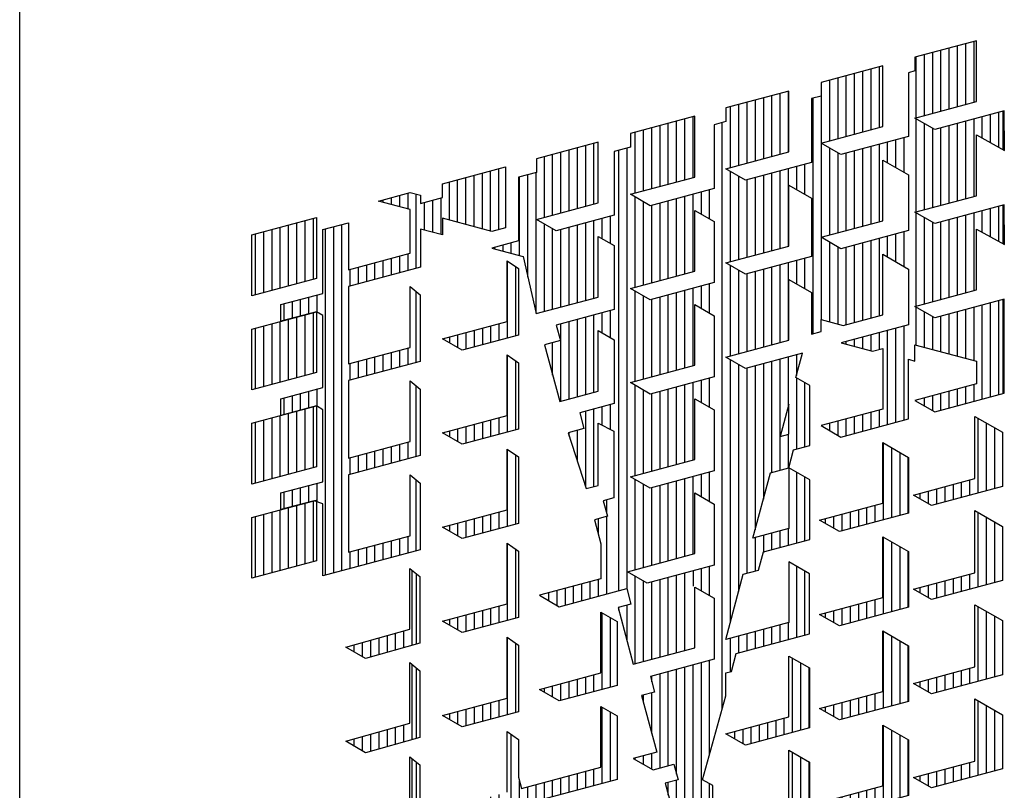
# Model space of a CAD drawing. Extents: x -257677 to 221252, y -185516 to 120782.
# Tile 79 of 171: x 43344 to 44104, y -132043 to -131449. Entities that reach past the tile are written whole.
import ezdxf

# ---------------------------------------------------------------- set-up
doc = ezdxf.new("R2010")
doc.units = 0
doc.header["$LTSCALE"] = 50
doc.layers.get('0').update_dxf_attribs({"linetype": 'CONTINUOUS'})
doc.layers.add('KADER', color=7, linetype='CONTINUOUS')

# ---------------------------------------------------------------- blocks, each defined once
blk = doc.blocks.new('BL41', base_point=(518.216, 78.448))
at = {"color": 7, "linetype": 'Continuous'}
for p, q in [((746.539, 267.996), (746.539, 271.087)), ((746.71, 270.947), (746.71, 268.044)), ((744.84, 267.515), (744.84, 268.212)), ((745.18, 267.611), (745.18, 268.307)), ((745.52, 267.707), (745.52, 268.403)), ((745.86, 267.803), (745.86, 268.498)), ((746.2, 267.9), (746.2, 268.593)), ((743.82, 267.913), (743.82, 267.926)), ((744.16, 267.716), (744.16, 268.021)), ((744.5, 267.52), (744.5, 268.116))]:
    blk.add_line(p, q, dxfattribs=at)
blk = doc.blocks.new('BL40', base_point=(518.216, 78.448))
at = {"color": 7, "linetype": 'Continuous'}
for p, q in [((746.539, 264.121), (746.539, 267.213)), ((746.71, 267.073), (746.71, 264.169)), ((745.86, 263.929), (745.86, 264.623)), ((746.2, 264.025), (746.2, 264.719)), ((744.5, 263.645), (744.5, 264.242)), ((744.84, 263.64), (744.84, 264.337)), ((745.18, 263.736), (745.18, 264.433)), ((745.52, 263.832), (745.52, 264.528)), ((743.82, 264.038), (743.82, 264.051)), ((744.16, 263.842), (744.16, 264.146))]:
    blk.add_line(p, q, dxfattribs=at)
blk = doc.blocks.new('BL37', base_point=(518.216, 78.448))
at = {"color": 7, "linetype": 'Continuous'}
for p, q in [((750.45, 283.823), (750.45, 280.64)), ((750.789, 283.59), (750.789, 280.731)), ((750.11, 281.237), (750.11, 280.549)), ((748.41, 280.781), (748.41, 280.256)), ((748.75, 280.872), (748.75, 280.184)), ((749.09, 280.963), (749.09, 280.275)), ((749.43, 281.054), (749.43, 280.367)), ((749.77, 281.146), (749.77, 280.458)), ((748.07, 280.69), (748.07, 280.453))]:
    blk.add_line(p, q, dxfattribs=at)
blk = doc.blocks.new('BL36', base_point=(518.216, 78.448))
at = {"color": 7, "linetype": 'Continuous'}
for p, q in [((750.45, 279.948), (750.45, 276.764)), ((750.789, 279.715), (750.789, 276.855)), ((749.43, 277.179), (749.43, 276.491)), ((749.77, 277.27), (749.77, 276.582)), ((750.11, 277.361), (750.11, 276.673)), ((748.07, 276.814), (748.07, 276.577)), ((748.41, 276.906), (748.41, 276.381)), ((748.75, 276.997), (748.75, 276.309)), ((749.09, 277.088), (749.09, 276.4))]:
    blk.add_line(p, q, dxfattribs=at)
blk = doc.blocks.new('BL35', base_point=(518.216, 78.448))
at = {"color": 7, "linetype": 'Continuous'}
for p, q in [((750.45, 276.073), (750.45, 272.89)), ((750.789, 275.84), (750.789, 272.981)), ((750.11, 273.487), (750.11, 272.799)), ((748.75, 273.122), (748.75, 272.434)), ((749.09, 273.213), (749.09, 272.525)), ((749.43, 273.304), (749.43, 272.617)), ((749.77, 273.396), (749.77, 272.708)), ((748.07, 272.94), (748.07, 272.703)), ((748.41, 273.031), (748.41, 272.506))]:
    blk.add_line(p, q, dxfattribs=at)
blk = doc.blocks.new('BL34', base_point=(518.216, 78.448))
at = {"color": 7, "linetype": 'Continuous'}
for p, q in [((750.45, 272.198), (750.45, 269.014)), ((750.789, 271.965), (750.789, 269.105)), ((749.43, 269.429), (749.43, 268.741)), ((749.77, 269.52), (749.77, 268.832)), ((750.11, 269.611), (750.11, 268.923)), ((748.07, 269.064), (748.07, 268.827)), ((748.41, 269.156), (748.41, 268.631)), ((748.75, 269.247), (748.75, 268.559)), ((749.09, 269.338), (749.09, 268.65))]:
    blk.add_line(p, q, dxfattribs=at)
blk = doc.blocks.new('BL33', base_point=(518.216, 78.448))
at = {"color": 7, "linetype": 'Continuous'}
for p, q in [((765.919, 276.331), (765.919, 273.16)), ((766.26, 276.135), (766.26, 273.251)), ((766.6, 275.939), (766.6, 273.342)), ((766.94, 275.743), (766.94, 273.433)), ((764.56, 273.483), (764.56, 272.795)), ((764.9, 273.574), (764.9, 272.886)), ((765.24, 273.665), (765.24, 272.977)), ((765.58, 273.756), (765.58, 273.068)), ((763.539, 273.209), (763.539, 273.011)), ((763.88, 273.3), (763.88, 272.815)), ((764.22, 273.392), (764.22, 272.704))]:
    blk.add_line(p, q, dxfattribs=at)
blk = doc.blocks.new('BL32', base_point=(518.216, 78.448))
at = {"color": 7, "linetype": 'Continuous'}
for p, q in [((765.919, 272.457), (765.919, 269.284)), ((766.26, 272.261), (766.26, 269.376)), ((766.6, 272.064), (766.6, 269.467)), ((766.94, 271.868), (766.94, 269.558)), ((765.58, 269.881), (765.58, 269.193)), ((764.22, 269.516), (764.22, 268.829)), ((764.56, 269.608), (764.56, 268.92)), ((764.9, 269.699), (764.9, 269.011)), ((765.24, 269.79), (765.24, 269.102)), ((763.539, 269.334), (763.539, 269.136)), ((763.88, 269.425), (763.88, 268.94))]:
    blk.add_line(p, q, dxfattribs=at)
blk = doc.blocks.new('BL31', base_point=(518.216, 78.448))
at = {"color": 7, "linetype": 'Continuous'}
for p, q in [((765.919, 268.581), (765.919, 265.41)), ((766.26, 268.385), (766.26, 265.501)), ((766.6, 268.189), (766.6, 265.592)), ((766.94, 267.993), (766.94, 265.683)), ((764.9, 265.824), (764.9, 265.136)), ((765.24, 265.915), (765.24, 265.227)), ((765.58, 266.006), (765.58, 265.318)), ((763.539, 265.459), (763.539, 265.261)), ((763.88, 265.55), (763.88, 265.065)), ((764.22, 265.642), (764.22, 264.954)), ((764.56, 265.733), (764.56, 265.045))]:
    blk.add_line(p, q, dxfattribs=at)
blk = doc.blocks.new('BL23', base_point=(518.216, 78.448))
at = {"color": 7, "linetype": 'Continuous'}
for p, q in [((769.83, 266.52), (769.83, 269.59)), ((770.169, 266.611), (770.169, 269.394)), ((770.51, 266.702), (770.51, 269.198)), ((769.49, 266.429), (769.49, 267.053)), ((767.789, 266.073), (767.789, 266.598)), ((768.13, 266.064), (768.13, 266.689)), ((768.47, 266.155), (768.47, 266.78)), ((768.81, 266.246), (768.81, 266.871)), ((769.15, 266.337), (769.15, 266.962)), ((767.45, 266.27), (767.45, 266.507))]:
    blk.add_line(p, q, dxfattribs=at)
blk = doc.blocks.new('BL22', base_point=(518.216, 78.448))
at = {"color": 7, "linetype": 'Continuous'}
for p, q in [((769.83, 270.395), (769.83, 273.465)), ((770.169, 270.486), (770.169, 273.269)), ((770.51, 270.577), (770.51, 273.073)), ((768.47, 270.03), (768.47, 270.655)), ((768.81, 270.121), (768.81, 270.746)), ((769.15, 270.212), (769.15, 270.837)), ((769.49, 270.303), (769.49, 270.928)), ((767.45, 270.145), (767.45, 270.382)), ((767.789, 269.949), (767.789, 270.473)), ((768.13, 269.939), (768.13, 270.564))]:
    blk.add_line(p, q, dxfattribs=at)
blk = doc.blocks.new('BL21', base_point=(518.216, 78.448))
at = {"color": 7, "linetype": 'Continuous'}
for p, q in [((769.83, 274.27), (769.83, 277.341)), ((770.169, 274.361), (770.169, 277.145)), ((770.51, 274.452), (770.51, 276.948)), ((769.15, 274.088), (769.15, 274.713)), ((769.49, 274.179), (769.49, 274.804)), ((767.789, 273.824), (767.789, 274.348)), ((768.13, 273.814), (768.13, 274.439)), ((768.47, 273.906), (768.47, 274.53)), ((768.81, 273.997), (768.81, 274.621)), ((767.45, 274.02), (767.45, 274.257))]:
    blk.add_line(p, q, dxfattribs=at)
blk = doc.blocks.new('BL20', base_point=(518.216, 78.448))
at = {"color": 7, "linetype": 'Continuous'}
for p, q in [((769.83, 278.145), (769.83, 281.215)), ((770.169, 278.236), (770.169, 281.019)), ((770.51, 278.327), (770.51, 280.823)), ((768.47, 277.781), (768.47, 278.405)), ((768.81, 277.872), (768.81, 278.497)), ((769.15, 277.963), (769.15, 278.588)), ((769.49, 278.054), (769.49, 278.679)), ((767.45, 277.895), (767.45, 278.132)), ((767.789, 277.699), (767.789, 278.223)), ((768.13, 277.69), (768.13, 278.314))]:
    blk.add_line(p, q, dxfattribs=at)
blk = doc.blocks.new('BL18', base_point=(129, 190))
at = {"color": 7, "linetype": 'Continuous'}
for p, q in [((376.703, 391.758), (376.703, 388.587)), ((377.044, 391.562), (377.044, 388.678)), ((377.384, 391.366), (377.384, 388.769)), ((377.724, 391.17), (377.724, 388.86)), ((375.684, 389.001), (375.684, 388.313)), ((376.024, 389.092), (376.024, 388.404)), ((376.364, 389.183), (376.364, 388.495)), ((374.323, 388.636), (374.323, 388.438)), ((374.664, 388.727), (374.664, 388.242)), ((375.004, 388.819), (375.004, 388.131)), ((375.344, 388.91), (375.344, 388.222))]:
    blk.add_line(p, q, dxfattribs=at)
blk = doc.blocks.new('BL17', base_point=(129, 190))
at = {"color": 7, "linetype": 'Continuous'}
for p, q in [((365.144, 381.614), (365.144, 384.759)), ((365.484, 381.705), (365.484, 384.563)), ((364.464, 381.432), (364.464, 382.119)), ((364.804, 381.523), (364.804, 382.211)), ((362.764, 381.49), (362.764, 381.664)), ((363.104, 381.294), (363.104, 381.755)), ((363.444, 381.159), (363.444, 381.846)), ((363.784, 381.25), (363.784, 381.937)), ((364.124, 381.341), (364.124, 382.028))]:
    blk.add_line(p, q, dxfattribs=at)
blk = doc.blocks.new('BL16', base_point=(443.087, 112.22))
at = {"color": 7, "linetype": 'Continuous'}
for p, q in [((679.231, 299.959), (679.231, 303.104)), ((679.571, 300.05), (679.571, 302.908)), ((675.491, 287.331), (675.491, 301.978)), ((677.871, 299.594), (677.871, 300.282)), ((678.211, 299.685), (678.211, 300.373)), ((678.551, 299.777), (678.551, 300.464)), ((678.891, 299.868), (678.891, 300.555)), ((675.831, 287.423), (675.831, 300.06)), ((676.17, 287.514), (676.17, 299.827)), ((676.511, 287.605), (676.511, 299.918)), ((676.851, 299.321), (676.851, 300.009)), ((677.191, 299.412), (677.191, 300.1)), ((677.531, 299.503), (677.531, 300.191)), ((674.641, 299.417), (674.641, 298.729)), ((674.981, 299.508), (674.981, 298.82)), ((673.281, 299.053), (673.281, 298.528)), ((673.621, 299.144), (673.621, 298.456)), ((673.961, 299.235), (673.961, 298.547)), ((674.301, 299.326), (674.301, 298.638)), ((676.851, 298.634), (676.851, 299.153)), ((679.231, 296.084), (679.231, 299.229)), ((679.571, 296.175), (679.571, 299.033)), ((672.941, 298.961), (672.941, 298.724)), ((678.551, 295.902), (678.551, 296.589)), ((678.891, 295.993), (678.891, 296.68)), ((676.851, 287.696), (676.851, 296.474)), ((677.191, 287.787), (677.191, 296.225)), ((677.531, 294.941), (677.531, 296.316)), ((677.871, 295.72), (677.871, 296.407)), ((678.211, 295.811), (678.211, 296.498)), ((673.961, 295.359), (673.961, 294.672)), ((674.301, 295.451), (674.301, 294.763)), ((674.641, 295.542), (674.641, 294.854)), ((674.981, 295.633), (674.981, 294.945)), ((672.941, 295.086), (672.941, 294.849)), ((673.281, 295.177), (673.281, 294.653)), ((673.621, 295.268), (673.621, 294.581)), ((677.871, 295.032), (677.871, 295.346)), ((679.231, 292.208), (679.231, 295.354)), ((679.571, 292.299), (679.571, 295.158)), ((677.531, 287.878), (677.531, 293.958)), ((677.871, 287.969), (677.871, 292.688)), ((678.211, 288.06), (678.211, 292.623)), ((678.551, 291.385), (678.551, 292.714)), ((678.891, 292.116), (678.891, 292.805)), ((674.981, 291.758), (674.981, 291.07)), ((673.621, 291.393), (673.621, 290.706)), ((673.961, 291.484), (673.961, 290.797)), ((674.301, 291.576), (674.301, 290.888)), ((674.641, 291.667), (674.641, 290.979)), ((678.891, 291.477), (678.891, 291.604)), ((679.231, 288.334), (679.231, 291.479)), ((672.941, 291.211), (672.941, 290.974)), ((673.281, 291.302), (673.281, 290.778)), ((679.571, 288.425), (679.571, 291.282)), ((678.551, 288.151), (678.551, 290.234)), ((678.891, 288.242), (678.891, 289.07)), ((674.301, 287.7), (674.301, 287.013)), ((674.641, 287.791), (674.641, 287.104)), ((674.981, 287.882), (674.981, 287.195)), ((672.941, 287.336), (672.941, 287.099)), ((673.281, 287.427), (673.281, 286.902)), ((673.621, 287.518), (673.621, 286.83)), ((673.961, 287.609), (673.961, 286.922))]:
    blk.add_line(p, q, dxfattribs=at)
blk = doc.blocks.new('BL15', base_point=(129, 190))
at = {"color": 7, "linetype": 'Continuous'}
for p, q in [((361.234, 399.251), (361.234, 396.067)), ((361.573, 399.018), (361.573, 396.158)), ((360.894, 396.664), (360.894, 395.976)), ((359.534, 396.3), (359.534, 395.612)), ((359.874, 396.391), (359.874, 395.703)), ((360.214, 396.482), (360.214, 395.794)), ((360.554, 396.573), (360.554, 395.885)), ((358.854, 396.117), (358.854, 395.88)), ((359.194, 396.208), (359.194, 395.684))]:
    blk.add_line(p, q, dxfattribs=at)
blk = doc.blocks.new('BL13', base_point=(129, 190))
at = {"color": 7, "linetype": 'Continuous'}
for p, q in [((359.874, 400.655), (359.874, 402.765)), ((360.214, 400.564), (360.214, 402.856)), ((360.554, 400.473), (360.554, 402.947)), ((360.894, 400.539), (360.894, 403.039)), ((358.854, 400.928), (358.854, 402.492)), ((359.194, 400.837), (359.194, 402.583)), ((359.534, 400.746), (359.534, 402.674)), ((356.814, 401.475), (356.814, 401.946)), ((357.154, 401.384), (357.154, 402.037)), ((357.494, 398.94), (357.494, 401.995)), ((356.134, 401.657), (356.134, 401.763)), ((356.474, 401.566), (356.474, 401.854)), ((357.833, 400.512), (357.833, 401.656)), ((358.174, 400.421), (358.174, 401.747)), ((358.514, 400.329), (358.514, 401.838)), ((354.434, 386.495), (354.434, 400.745)), ((353.754, 386.313), (353.754, 400.563)), ((354.094, 386.404), (354.094, 400.654)), ((357.154, 398.849), (357.154, 399.537)), ((355.453, 398.393), (355.453, 399.081)), ((355.794, 398.484), (355.794, 399.172)), ((356.134, 398.576), (356.134, 399.263)), ((356.474, 398.667), (356.474, 399.355)), ((356.814, 398.758), (356.814, 399.446)), ((354.774, 398.211), (354.774, 398.899)), ((355.114, 398.302), (355.114, 398.99)), ((357.494, 395.065), (357.494, 397.981)), ((352.054, 396.795), (352.054, 397.482)), ((352.394, 396.886), (352.394, 397.573)), ((352.734, 396.977), (352.734, 397.665)), ((353.073, 397.068), (353.073, 397.756)), ((353.414, 397.132), (353.414, 397.847)), ((356.474, 394.792), (356.474, 395.479)), ((356.814, 394.883), (356.814, 395.57)), ((357.154, 394.974), (357.154, 395.661)), ((355.114, 394.427), (355.114, 395.115)), ((355.453, 394.518), (355.453, 395.206)), ((355.794, 394.609), (355.794, 395.297)), ((356.134, 394.7), (356.134, 395.388)), ((354.774, 394.336), (354.774, 395.024)), ((353.073, 393.193), (353.073, 393.881)), ((353.414, 393.257), (353.414, 393.972)), ((357.494, 391.19), (357.494, 394.106)), ((352.054, 392.92), (352.054, 393.607)), ((352.394, 393.011), (352.394, 393.698)), ((352.734, 393.102), (352.734, 393.79)), ((357.154, 391.099), (357.154, 391.786)), ((355.794, 390.734), (355.794, 391.422)), ((356.134, 390.825), (356.134, 391.513)), ((356.474, 390.917), (356.474, 391.604)), ((356.814, 391.008), (356.814, 391.695)), ((354.774, 390.461), (354.774, 391.149)), ((355.114, 390.552), (355.114, 391.24)), ((355.453, 390.643), (355.453, 391.331)), ((357.494, 387.315), (357.494, 390.23)), ((352.394, 389.136), (352.394, 389.823)), ((352.734, 389.227), (352.734, 389.915)), ((353.073, 389.318), (353.073, 390.006)), ((353.414, 389.331), (353.414, 390.097)), ((352.054, 389.045), (352.054, 389.732)), ((356.814, 387.132), (356.814, 387.82)), ((357.154, 387.224), (357.154, 387.911)), ((355.114, 386.677), (355.114, 387.364)), ((355.453, 386.768), (355.453, 387.456)), ((355.794, 386.859), (355.794, 387.547)), ((356.134, 386.95), (356.134, 387.638)), ((356.474, 387.041), (356.474, 387.729)), ((354.774, 386.586), (354.774, 387.273))]:
    blk.add_line(p, q, dxfattribs=at)
blk = doc.blocks.new('BL11', base_point=(129, 190))
at = {"color": 7, "linetype": 'Continuous'}
for p, q in [((352.564, 393.056), (352.564, 390.556)), ((352.904, 393.148), (352.904, 390.648)), ((353.244, 393.239), (353.244, 390.739)), ((350.864, 392.601), (350.864, 390.101)), ((351.203, 392.692), (351.203, 390.192)), ((351.544, 392.783), (351.544, 390.283)), ((351.884, 392.874), (351.884, 390.374)), ((352.224, 392.965), (352.224, 390.465))]:
    blk.add_line(p, q, dxfattribs=at)
blk = doc.blocks.new('BL10', base_point=(129, 190))
at = {"color": 7, "linetype": 'Continuous'}
for p, q in [((353.244, 397.114), (353.244, 394.614)), ((351.544, 396.658), (351.544, 394.158)), ((351.884, 396.749), (351.884, 394.249)), ((352.224, 396.841), (352.224, 394.34)), ((352.564, 396.932), (352.564, 394.431)), ((352.904, 397.023), (352.904, 394.523)), ((350.864, 396.476), (350.864, 393.976)), ((351.203, 396.567), (351.203, 394.067))]:
    blk.add_line(p, q, dxfattribs=at)
blk = doc.blocks.new('BL9', base_point=(129, 190))
at = {"color": 7, "linetype": 'Continuous'}
for p, q in [((352.224, 400.716), (352.224, 398.216)), ((352.564, 400.807), (352.564, 398.307)), ((352.904, 400.898), (352.904, 398.398)), ((353.244, 400.989), (353.244, 398.489)), ((350.864, 400.351), (350.864, 397.851)), ((351.203, 400.442), (351.203, 397.942)), ((351.544, 400.533), (351.544, 398.033)), ((351.884, 400.624), (351.884, 398.124))]:
    blk.add_line(p, q, dxfattribs=at)
blk = doc.blocks.new('BL6', base_point=(129, 190))
at = {"color": 7, "linetype": 'Continuous'}
for p, q in [((372.964, 382.902), (372.964, 379.834)), ((373.304, 382.708), (373.304, 379.926)), ((373.644, 382.514), (373.644, 380.017)), ((371.264, 380.066), (371.264, 379.379)), ((371.604, 380.158), (371.604, 379.47)), ((371.944, 380.249), (371.944, 379.561)), ((372.284, 380.34), (372.284, 379.652)), ((372.624, 380.431), (372.624, 379.743)), ((370.244, 379.793), (370.244, 379.777)), ((370.583, 379.884), (370.583, 379.581)), ((370.924, 379.975), (370.924, 379.385))]:
    blk.add_line(p, q, dxfattribs=at)
blk = doc.blocks.new('BL5', base_point=(366.636, 135.725))
at = {"color": 7, "linetype": 'Continuous'}
for p, q in [((617.06, 351.229), (617.06, 353.728)), ((617.4, 351.32), (617.4, 353.819)), ((617.74, 351.411), (617.74, 353.911)), ((618.08, 351.502), (618.08, 354.002)), ((615.7, 350.864), (615.7, 353.364)), ((616.04, 350.955), (616.04, 353.455)), ((616.38, 351.046), (616.38, 353.546)), ((616.719, 351.138), (616.719, 353.637)), ((614.17, 352.954), (614.17, 350.454)), ((612.469, 352.499), (612.469, 349.999)), ((612.81, 352.59), (612.81, 350.09)), ((613.15, 352.681), (613.15, 350.181)), ((613.49, 352.772), (613.49, 350.272)), ((613.83, 352.863), (613.83, 350.363)), ((611.79, 352.317), (611.79, 349.817)), ((612.13, 352.408), (612.13, 349.908)), ((609.41, 351.679), (609.41, 349.179)), ((609.75, 351.77), (609.75, 349.27)), ((610.089, 351.861), (610.089, 349.361)), ((610.43, 351.952), (610.43, 349.452)), ((608.05, 351.315), (608.05, 348.815)), ((608.39, 351.406), (608.39, 348.906)), ((608.73, 351.497), (608.73, 348.997)), ((609.07, 351.588), (609.07, 349.088)), ((611.45, 351.663), (611.45, 341.975)), ((606.52, 348.404), (606.52, 350.905)), ((618.42, 350.023), (618.42, 350.906)), ((618.76, 349.832), (618.76, 350.997)), ((619.1, 349.64), (619.1, 351.088)), ((619.27, 351.133), (619.27, 349.545)), ((605.16, 348.04), (605.16, 350.54)), ((605.5, 348.131), (605.5, 350.631)), ((605.839, 348.222), (605.839, 350.722)), ((606.18, 348.313), (606.18, 350.813)), ((607.709, 350.661), (607.709, 326.522)), ((615.7, 346.989), (615.7, 350.822)), ((616.04, 347.08), (616.04, 350.625)), ((617.06, 347.353), (617.06, 350.541)), ((617.4, 347.445), (617.4, 350.632)), ((617.74, 347.536), (617.74, 350.723)), ((618.08, 347.627), (618.08, 350.814)), ((604.14, 347.767), (604.14, 350.267)), ((604.48, 347.858), (604.48, 350.358)), ((604.82, 347.949), (604.82, 350.449)), ((616.38, 347.171), (616.38, 350.429)), ((616.719, 347.262), (616.719, 350.45)), ((602.1, 347.22), (602.1, 349.72)), ((602.44, 347.311), (602.44, 349.811)), ((611.79, 349.813), (611.79, 345.941)), ((613.83, 349.676), (613.83, 346.488)), ((614.17, 349.767), (614.17, 346.579)), ((614.51, 349.858), (614.51, 349.011)), ((614.85, 349.949), (614.85, 348.815)), ((615.19, 350.04), (615.19, 348.618)), ((600.4, 346.765), (600.4, 349.265)), ((600.74, 346.856), (600.74, 349.356)), ((601.08, 346.947), (601.08, 349.447)), ((601.42, 347.038), (601.42, 349.538)), ((601.76, 347.129), (601.76, 349.629)), ((603.459, 331.396), (603.459, 349.522)), ((603.8, 331.458), (603.8, 349.613)), ((612.13, 349.617), (612.13, 346.032)), ((612.469, 349.42), (612.469, 346.123)), ((612.81, 349.402), (612.81, 346.214)), ((613.15, 349.493), (613.15, 346.306)), ((613.49, 349.585), (613.49, 346.397)), ((610.77, 348.856), (610.77, 347.904)), ((611.11, 348.947), (611.11, 347.708)), ((599.719, 344.299), (599.719, 348.52)), ((600.06, 342.808), (600.06, 348.611)), ((608.05, 348.656), (608.05, 344.939)), ((608.39, 348.459), (608.39, 345.03)), ((609.41, 348.491), (609.41, 345.303)), ((609.75, 348.582), (609.75, 345.394)), ((610.089, 348.673), (610.089, 345.485)), ((610.43, 348.764), (610.43, 345.576)), ((599.38, 345.19), (599.38, 348.429)), ((608.73, 348.309), (608.73, 345.121)), ((609.07, 348.4), (609.07, 345.212)), ((606.18, 344.438), (606.18, 347.626)), ((606.52, 344.529), (606.52, 347.717)), ((606.86, 346.896), (606.86, 347.808)), ((607.2, 346.7), (607.2, 347.899)), ((604.14, 343.892), (604.14, 347.596)), ((604.48, 343.983), (604.48, 347.399)), ((604.82, 344.074), (604.82, 347.261)), ((605.16, 344.165), (605.16, 347.352)), ((605.5, 344.256), (605.5, 347.443)), ((605.839, 344.347), (605.839, 347.535)), ((619.27, 347.258), (619.27, 345.669)), ((615.7, 343.114), (615.7, 346.947)), ((617.74, 343.661), (617.74, 346.848)), ((618.08, 343.752), (618.08, 346.939)), ((618.42, 346.148), (618.42, 347.03)), ((618.76, 345.956), (618.76, 347.121)), ((619.1, 345.765), (619.1, 347.213)), ((600.4, 342.889), (600.4, 346.489)), ((601.76, 343.254), (601.76, 346.442)), ((602.1, 343.345), (602.1, 346.533)), ((602.44, 343.436), (602.44, 346.624)), ((602.78, 345.883), (602.78, 346.715)), ((603.12, 345.686), (603.12, 346.806)), ((616.04, 343.205), (616.04, 346.75)), ((616.38, 343.296), (616.38, 346.554)), ((616.719, 343.387), (616.719, 346.575)), ((617.06, 343.478), (617.06, 346.666)), ((617.4, 343.569), (617.4, 346.757)), ((600.74, 342.981), (600.74, 346.293)), ((601.08, 343.072), (601.08, 346.259)), ((601.42, 343.163), (601.42, 346.35)), ((614.85, 346.074), (614.85, 344.939)), ((615.19, 346.165), (615.19, 344.743)), ((598.7, 345.374), (598.7, 345.622)), ((599.04, 345.282), (599.04, 345.713)), ((611.79, 345.938), (611.79, 342.554)), ((612.13, 345.742), (612.13, 342.463)), ((613.15, 345.618), (613.15, 342.431)), ((613.49, 345.709), (613.49, 342.522)), ((613.83, 345.8), (613.83, 342.613)), ((614.17, 345.891), (614.17, 342.704)), ((614.51, 345.983), (614.51, 345.136)), ((598.36, 345.466), (598.36, 345.531)), ((612.469, 345.546), (612.469, 342.372)), ((612.81, 345.527), (612.81, 342.34)), ((610.089, 344.798), (610.089, 341.61)), ((610.43, 344.889), (610.43, 341.701)), ((610.77, 344.98), (610.77, 344.029)), ((611.11, 345.071), (611.11, 343.833)), ((608.05, 344.78), (608.05, 341.064)), ((608.39, 344.583), (608.39, 341.155)), ((608.73, 344.434), (608.73, 341.246)), ((609.07, 344.525), (609.07, 341.337)), ((609.41, 344.616), (609.41, 341.428)), ((609.75, 344.707), (609.75, 341.519)), ((607.2, 342.824), (607.2, 344.024)), ((604.14, 340.017), (604.14, 343.721)), ((605.839, 340.472), (605.839, 343.66)), ((606.18, 340.563), (606.18, 343.751)), ((606.52, 340.654), (606.52, 343.842)), ((606.86, 343.021), (606.86, 343.933)), ((604.48, 340.108), (604.48, 343.524)), ((604.82, 340.199), (604.82, 343.386)), ((605.16, 340.29), (605.16, 343.477)), ((605.5, 340.381), (605.5, 343.568)), ((618.76, 339.371), (618.76, 343.246)), ((619.1, 339.462), (619.1, 343.338)), ((619.27, 343.383), (619.27, 339.508)), ((602.78, 342.008), (602.78, 342.84)), ((603.12, 341.811), (603.12, 342.931)), ((615.7, 341.506), (615.7, 343.071)), ((616.04, 341.415), (616.04, 342.875)), ((617.06, 341.142), (617.06, 342.791)), ((617.4, 341.051), (617.4, 342.882)), ((617.74, 340.96), (617.74, 342.973)), ((618.08, 340.868), (618.08, 343.064)), ((618.42, 339.28), (618.42, 343.155)), ((601.08, 339.199), (601.08, 342.385)), ((601.42, 339.29), (601.42, 342.476)), ((601.76, 339.38), (601.76, 342.567)), ((602.1, 339.471), (602.1, 342.658)), ((602.44, 339.561), (602.44, 342.749)), ((616.38, 341.324), (616.38, 342.679)), ((616.719, 341.233), (616.719, 342.7)), ((614.17, 342.016), (614.17, 341.329)), ((614.51, 342.108), (614.51, 338.233)), ((614.85, 342.199), (614.85, 338.324)), ((615.19, 342.29), (615.19, 338.415)), ((600.74, 340.27), (600.74, 341.605)), ((612.81, 341.652), (612.81, 341.547)), ((613.15, 341.743), (613.15, 341.456)), ((613.49, 341.834), (613.49, 341.364)), ((613.83, 341.925), (613.83, 341.273)), ((608.05, 340.905), (608.05, 330.092)), ((609.41, 340.741), (609.41, 335.166)), ((609.75, 340.832), (609.75, 336.269)), ((610.089, 340.923), (610.089, 336.36)), ((610.43, 341.014), (610.43, 338.981)), ((610.77, 341.105), (610.77, 340.259)), ((608.39, 340.708), (608.39, 331.361)), ((608.73, 340.559), (608.73, 332.12)), ((609.07, 340.65), (609.07, 333.898)), ((606.52, 336.778), (606.52, 339.966)), ((606.86, 339.146), (606.86, 340.057)), ((607.2, 338.949), (607.2, 340.149)), ((610.77, 340.153), (610.77, 337.23)), ((611.11, 339.957), (611.11, 337.321)), ((604.14, 336.141), (604.14, 339.846)), ((604.48, 336.232), (604.48, 339.649)), ((605.16, 336.414), (605.16, 339.602)), ((605.5, 336.505), (605.5, 339.693)), ((605.839, 336.596), (605.839, 339.784)), ((606.18, 336.687), (606.18, 339.875)), ((617.06, 338.915), (617.06, 339.603)), ((617.4, 339.007), (617.4, 339.694)), ((617.74, 339.098), (617.74, 339.785)), ((618.08, 339.189), (618.08, 339.876)), ((604.82, 336.323), (604.82, 339.511)), ((615.7, 339.196), (615.7, 339.239)), ((616.04, 339), (616.04, 339.33)), ((616.38, 338.804), (616.38, 339.421)), ((616.719, 338.824), (616.719, 339.512)), ((602.1, 335.666), (602.1, 338.782)), ((602.44, 335.686), (602.44, 338.873)), ((602.78, 338.207), (602.78, 338.964)), ((603.12, 338.03), (603.12, 339.056)), ((613.83, 338.737), (613.83, 338.05)), ((614.17, 338.829), (614.17, 338.141)), ((612.469, 338.373), (612.469, 337.795)), ((612.81, 338.464), (612.81, 337.777)), ((613.15, 338.555), (613.15, 337.868)), ((613.49, 338.646), (613.49, 337.959)), ((601.42, 337.762), (601.42, 337.913)), ((601.76, 336.714), (601.76, 338.004)), ((611.79, 338.19), (611.79, 338.188)), ((612.13, 338.282), (612.13, 337.991)), ((610.43, 337.827), (610.43, 336.451)), ((610.77, 336.279), (610.77, 333.355)), ((604.14, 332.266), (604.14, 335.97)), ((605.839, 332.721), (605.839, 335.909)), ((606.18, 332.812), (606.18, 336)), ((606.52, 332.903), (606.52, 336.091)), ((606.86, 335.271), (606.86, 336.182)), ((607.2, 335.074), (607.2, 336.273)), ((611.11, 336.082), (611.11, 333.446)), ((604.48, 332.357), (604.48, 335.774)), ((604.82, 332.448), (604.82, 335.636)), ((605.16, 332.539), (605.16, 335.727)), ((605.5, 332.63), (605.5, 335.818)), ((602.95, 335.135), (602.95, 334.63)), ((602.61, 334.356), (602.61, 333.775)), ((602.95, 334.447), (602.95, 331.26)), ((610.089, 333.86), (610.089, 333.173)), ((610.43, 333.952), (610.43, 333.264)), ((609.07, 333.587), (609.07, 332.211)), ((609.41, 333.678), (609.41, 332.966)), ((609.75, 333.769), (609.75, 333.081)), ((606.86, 331.395), (606.86, 332.307)), ((607.2, 331.199), (607.2, 332.398)), ((610.77, 332.403), (610.77, 329.48)), ((602.61, 331.856), (602.61, 331.169)), ((604.14, 328.391), (604.14, 331.993)), ((605.16, 328.664), (605.16, 331.852)), ((605.5, 328.755), (605.5, 331.943)), ((605.839, 328.846), (605.839, 332.034)), ((606.18, 328.937), (606.18, 332.125)), ((606.52, 332.217), (606.52, 331.591)), ((611.11, 332.207), (611.11, 329.571)), ((601.25, 331.492), (601.25, 330.804)), ((601.589, 331.583), (601.589, 330.895)), ((601.93, 331.674), (601.93, 330.986)), ((602.27, 331.765), (602.27, 331.078)), ((604.48, 328.482), (604.48, 331.797)), ((604.82, 328.573), (604.82, 331.761)), ((600.23, 331.219), (600.23, 331.188)), ((600.57, 331.31), (600.57, 330.992)), ((600.91, 331.401), (600.91, 330.796)), ((603.459, 330.602), (603.459, 330.709)), ((603.8, 329.333), (603.8, 330.8)), ((609.41, 329.803), (609.41, 329.115)), ((609.75, 329.894), (609.75, 329.206)), ((610.089, 329.985), (610.089, 329.298)), ((610.43, 330.076), (610.43, 329.389)), ((608.05, 329.439), (608.05, 328.063)), ((608.39, 329.53), (608.39, 328.842)), ((608.73, 329.621), (608.73, 328.933)), ((609.07, 329.712), (609.07, 329.024)), ((606.18, 320.5), (606.18, 328.25)), ((606.52, 320.591), (606.52, 328.341)), ((606.86, 320.682), (606.86, 328.432)), ((607.2, 324.68), (607.2, 328.523)), ((604.82, 327.651), (604.82, 327.885)), ((605.16, 324.101), (605.16, 327.977)), ((605.5, 324.192), (605.5, 328.068)), ((605.839, 323.844), (605.839, 328.159)), ((604.48, 326.795), (604.48, 327.107)), ((604.82, 325.526), (604.82, 327.198)), ((604.48, 324.25), (604.48, 324.607)), ((604.82, 324.054), (604.82, 324.698)), ((604.14, 324.447), (604.14, 324.516)), ((605.5, 322.988), (605.5, 323.505)), ((605.839, 321.719), (605.839, 323.596)), ((607.2, 320.773), (607.2, 323.448)), ((605.16, 320.226), (605.16, 320.914)), ((605.5, 320.317), (605.5, 321.005)), ((605.839, 320.409), (605.839, 321.096)), ((604.14, 320.572), (604.14, 320.641)), ((604.48, 320.375), (604.48, 320.732)), ((604.82, 320.179), (604.82, 320.823))]:
    blk.add_line(p, q, dxfattribs=at)
blk = doc.blocks.new('BL4', base_point=(129, 190))
at = {"color": 7, "linetype": 'Continuous'}
for p, q in [((372.964, 379.028), (372.964, 375.959)), ((373.304, 378.833), (373.304, 376.05)), ((373.644, 378.639), (373.644, 376.141)), ((372.284, 376.465), (372.284, 375.777)), ((372.624, 376.556), (372.624, 375.868)), ((370.583, 376.009), (370.583, 375.706)), ((370.924, 376.1), (370.924, 375.51)), ((371.264, 376.191), (371.264, 375.504)), ((371.604, 376.282), (371.604, 375.595)), ((371.944, 376.373), (371.944, 375.686)), ((370.244, 375.918), (370.244, 375.903))]:
    blk.add_line(p, q, dxfattribs=at)
blk = doc.blocks.new('SNARF')
at = {"color": 1, "linetype": 'Continuous'}
for p, q in [((-9505.8, 1887.8), (-9600.9, 1862.3)), ((-9505.8, 1794), (-9505.8, 1887.8)), ((-9600.9, 1862.3), (-9600.9, 1841.2)), ((-9650.7, 1848.9), (-9745.8, 1823.5)), ((-9650.7, 1755.2), (-9650.7, 1848.9)), ((-9600.9, 1841.2), (-9610.8, 1838.5)), ((-9610.8, 1838.5), (-9610.8, 1740.1)), ((-9745.8, 1823.5), (-9745.8, 1802.4)), ((-9795.6, 1810.1), (-9892.9, 1784.1)), ((-9795.6, 1716.4), (-9795.6, 1810.1)), ((-9745.8, 1802.4), (-9760.7, 1798.4)), ((-9760.7, 1798.4), (-9760.7, 1699.9)), ((-9600.9, 1768.5), (-9505.8, 1794)), ((-9892.9, 1784.1), (-9892.9, 1763)), ((-9463.2, 1779.6), (-9570.4, 1750.9)), ((-9463, 1718.4), (-9463.2, 1779.6)), ((-9940.5, 1771.3), (-10040.1, 1744.6)), ((-9940.5, 1677.5), (-9940.5, 1771.3)), ((-9892.9, 1763), (-9910.6, 1758.2)), ((-9570.4, 1750.9), (-9600.9, 1768.5)), ((-9910.6, 1758.2), (-9910.6, 1659.8)), ((-9745.8, 1729.7), (-9650.7, 1755.2)), ((-10040.1, 1744.6), (-10040.1, 1723.5)), ((-9610.8, 1740.1), (-9715.3, 1712.1)), ((-9505.8, 1742.4), (-9463, 1718.4)), ((-9505.8, 1648.7), (-9505.8, 1742.4)), ((-10089.9, 1731.3), (-10185, 1705.8)), ((-10089.9, 1637.5), (-10089.9, 1731.3)), ((-10040.1, 1723.5), (-10065, 1716.9)), ((-10065, 1716.9), (-10065, 1618.4)), ((-9715.3, 1712.1), (-9745.8, 1729.7)), ((-10185, 1705.8), (-10185, 1684.7)), ((-9892.9, 1690.3), (-9795.6, 1716.4)), ((-10329.9, 1667), (-10232.5, 1693.1)), ((-10232.5, 1693.1), (-10232.5, 1599.3)), ((-9862.4, 1672.7), (-9892.9, 1690.3)), ((-9760.7, 1699.9), (-9862.4, 1672.7)), ((-10185, 1684.7), (-10212.6, 1677.3)), ((-10212.6, 1677.3), (-10212.6, 1578.9)), ((-10040.1, 1650.9), (-9940.5, 1677.5)), ((-10329.9, 1645.9), (-10329.9, 1667)), ((-9910.6, 1659.8), (-10009.6, 1633.2)), ((-10428.8, 1640.4), (-10379.7, 1653.6)), ((-10379.7, 1653.6), (-10363.9, 1649.4)), ((-10363.9, 1649.4), (-10363.9, 1636.8)), ((-10363.9, 1636.8), (-10329.9, 1645.9)), ((-10009.6, 1633.2), (-10040.1, 1650.9)), ((-9600.9, 1623.2), (-9505.8, 1648.7)), ((-10379.7, 1627.3), (-10428.8, 1640.4)), ((-10379.7, 1559.9), (-10379.7, 1627.3)), ((-10185, 1612.1), (-10089.9, 1637.5)), ((-9463.2, 1634.3), (-9570.4, 1605.6)), ((-9463, 1573.1), (-9463.2, 1634.3)), ((-10329.9, 1614), (-10329.9, 1588.1)), ((-10253.9, 1593.6), (-10329.9, 1614)), ((-10154.5, 1594.4), (-10185, 1612.1)), ((-10065, 1618.4), (-10154.5, 1594.4)), ((-9570.4, 1605.6), (-9600.9, 1623.2)), ((-10514.7, 1596.3), (-10474.8, 1607)), ((-10514.6, 1497.9), (-10514.6, 1596.3)), ((-10474.8, 1607), (-10474.8, 1534.4)), ((-10363.8, 1597.2), (-10363.8, 1538.3)), ((-10329.9, 1588.1), (-10363.8, 1597.2)), ((-10232.5, 1599.3), (-10253.9, 1593.6)), ((-9505.8, 1597.1), (-9463, 1573.1)), ((-9505.8, 1503.4), (-9505.8, 1597.1)), ((-10089.9, 1585.9), (-10065, 1571.6)), ((-10089.9, 1492.2), (-10089.9, 1585.9)), ((-10212.6, 1578.9), (-10253.8, 1567.8)), ((-10253.8, 1567.8), (-10205.5, 1554.8)), ((-10065, 1571.6), (-10065, 1473.1)), ((-10474.8, 1534.4), (-10379.7, 1559.9)), ((-10205.5, 1554.8), (-10185.4, 1466.6)), ((-9650.7, 1558.3), (-9610.8, 1535.3)), ((-9650.7, 1464.6), (-9650.7, 1558.3)), ((-10363.8, 1538.3), (-10474.8, 1508.6)), ((-9610.8, 1535.3), (-9610.8, 1449.5)), ((-9795.6, 1519.5), (-9760.7, 1499.4)), ((-9795.6, 1425.7), (-9795.6, 1519.5)), ((-10474.8, 1508.6), (-10474.8, 1389.1)), ((-10379.7, 1508.3), (-10364.3, 1495.6)), ((-10379.7, 1414.5), (-10379.7, 1508.3)), ((-10579.3, 1480.6), (-10514.6, 1497.9)), ((-10364.3, 1495.6), (-10364.3, 1392.9)), ((-10185.4, 1466.6), (-10089.9, 1492.2)), ((-9760.7, 1499.4), (-9760.7, 1435.1)), ((-9600.9, 1477.9), (-9505.8, 1503.4)), ((-9463.2, 1489), (-9570.4, 1460.3)), ((-9463.2, 1343.7), (-9463.2, 1489)), ((-10579.3, 1454.8), (-10579.3, 1480.6)), ((-9570.4, 1460.3), (-9600.9, 1477.9)), ((-10524.6, 1469.5), (-10579.3, 1454.8)), ((-10514.6, 1463.7), (-10524.6, 1469.5)), ((-10514.6, 1352.6), (-10514.6, 1463.7)), ((-10065, 1473.1), (-10154.5, 1449.1)), ((-9711.5, 1448.3), (-9650.7, 1464.6)), ((-10154.5, 1449.1), (-10148.1, 1425)), ((-9745.8, 1457.4), (-9711.5, 1448.3)), ((-9745.8, 1439.1), (-9745.8, 1457.4)), ((-9610.8, 1449.5), (-9714.7, 1421.6)), ((-10089.9, 1440.6), (-10065, 1426.2)), ((-10089.9, 1346.9), (-10089.9, 1440.6)), ((-9760.7, 1435.1), (-9745.8, 1439.1)), ((-10474.8, 1389.1), (-10379.7, 1414.5)), ((-10148.1, 1425), (-10172.5, 1418.5)), ((-10172.5, 1418.5), (-10149.1, 1331.1)), ((-10065, 1426.2), (-10065, 1327.8)), ((-9892.9, 1399.7), (-9795.6, 1425.7)), ((-9714.7, 1421.6), (-9666.6, 1408.7)), ((-9666.6, 1408.7), (-9650.7, 1413)), ((-9650.7, 1413), (-9650.7, 1319.3)), ((-9600.9, 1418.6), (-9505.8, 1393.1)), ((-9600.9, 1393.5), (-9600.9, 1418.6)), ((-9862.5, 1382), (-9892.9, 1399.7)), ((-9774.6, 1405.5), (-9862.5, 1382)), ((-9784.8, 1367.9), (-9774.6, 1405.5)), ((-10364.3, 1392.9), (-10474.8, 1363.3)), ((-9610.8, 1396.4), (-9600.9, 1393.5)), ((-9610.8, 1304.1), (-9610.8, 1396.4)), ((-9505.8, 1393.1), (-9505.8, 1358.1)), ((-9763.3, 1355.5), (-9784.8, 1367.9)), ((-10579.3, 1335.3), (-10514.6, 1352.6)), ((-10474.8, 1363.3), (-10474.8, 1243.8)), ((-10379.7, 1363), (-10364.3, 1350.3)), ((-10379.7, 1269.2), (-10379.7, 1363)), ((-9763.3, 1263.3), (-9763.3, 1355.5)), ((-9505.8, 1358.1), (-9600.9, 1332.6)), ((-10364.3, 1350.3), (-10364.3, 1247.6)), ((-10149.1, 1331.1), (-10089.9, 1346.9)), ((-9570.4, 1315), (-9463.2, 1343.7)), ((-10579.3, 1309.5), (-10579.3, 1335.3)), ((-10524.6, 1324.2), (-10579.3, 1309.5)), ((-10514.6, 1318.4), (-10524.6, 1324.2)), ((-10065, 1327.8), (-10118.2, 1313.5)), ((-9600.9, 1332.6), (-9570.4, 1315)), ((-10514.6, 1207.3), (-10514.6, 1318.4)), ((-10118.2, 1313.5), (-10111.7, 1289.5)), ((-9650.7, 1319.3), (-9745.8, 1293.8)), ((-10089.9, 1297.7), (-10065.8, 1285.2)), ((-10089.9, 1201.6), (-10089.9, 1297.7)), ((-9745.8, 1293.8), (-9715.3, 1276.2)), ((-9715.3, 1276.2), (-9610.8, 1304.1)), ((-10111.7, 1289.5), (-10136.2, 1282.9)), ((-10136.2, 1282.9), (-10108.2, 1196.7)), ((-10065.8, 1285.2), (-10065.8, 1182.2)), ((-10474.8, 1243.8), (-10379.7, 1269.2)), ((-9788.1, 1256.6), (-9763.3, 1263.3)), ((-10364.3, 1247.6), (-10474.8, 1218)), ((-9795.6, 1228.8), (-9788.1, 1256.6)), ((-10474.8, 1218), (-10474.8, 1098.4)), ((-10379.7, 1217.7), (-10364.3, 1205)), ((-10379.7, 1123.9), (-10379.7, 1217.7)), ((-9851, 1120.2), (-9823.9, 1221.2)), ((-9823.9, 1221.2), (-9795.6, 1228.8)), ((-9795.6, 1228.8), (-9795.6, 1135.1)), ((-9763.3, 1210.2), (-9795.6, 1228.8)), ((-10579.4, 1190), (-10514.6, 1207.3)), ((-10364.3, 1205), (-10364.3, 1102.2)), ((-10108.2, 1196.7), (-10089.9, 1201.6)), ((-9763.3, 1118), (-9763.3, 1210.2)), ((-10579.4, 1164.2), (-10579.4, 1190)), ((-10528, 1177.9), (-10579.4, 1164.2)), ((-10555.2, 1170.6), (-10555.2, 1076.9)), ((-10542.5, 1174), (-10542.5, 1080.3)), ((-10529.7, 1177.4), (-10529.7, 1083.7)), ((-10514.6, 1173.1), (-10528, 1177.9)), ((-10514.6, 1062), (-10514.6, 1173.1)), ((-10065.8, 1182.2), (-10081.9, 1177.9)), ((-10081.9, 1177.9), (-10075.4, 1153.9)), ((-10606.3, 1157), (-10606.3, 1063.2)), ((-10593.5, 1160.4), (-10593.5, 1066.6)), ((-10580.7, 1163.8), (-10580.7, 1070)), ((-10568, 1167.2), (-10568, 1073.4)), ((-10619, 1153.5), (-10619, 1059.8)), ((-10075.4, 1153.9), (-10095.3, 1148.6)), ((-10095.3, 1148.6), (-10085.4, 1111.4)), ((-9795.6, 1135.1), (-9851, 1120.2)), ((-10474.8, 1098.4), (-10379.7, 1123.9)), ((-10085.4, 1111.4), (-10085.4, 1057.4)), ((-9834.6, 1098.9), (-9763.3, 1118)), ((-10364.3, 1102.2), (-10514.6, 1062)), ((-9842.1, 1071), (-9834.6, 1098.9)), ((-9795.6, 1083.5), (-9795.6, 989.8)), ((-9763.4, 1064.9), (-9795.6, 1083.5)), ((-9892.9, 963.7), (-9865.9, 1064.7)), ((-9865.9, 1064.7), (-9842.1, 1071)), ((-9763.4, 972.6), (-9763.4, 1064.9)), ((-10085.4, 1057.4), (-10180.5, 1032)), ((-10150, 1014.4), (-10045.5, 1042.4)), ((-10045.5, 1042.4), (-10039.1, 1018.3)), ((-9940.5, 1044.7), (-9910.6, 1027.5)), ((-9940.5, 951), (-9940.5, 1044.7)), ((-10180.5, 1032), (-10150, 1014.4)), ((-10039.1, 1018.3), (-10059, 1013)), ((-9910.6, 1027.5), (-9910.6, 933.2)), ((-10059, 1013), (-10035.6, 925.5)), ((-9508.6, 1017.5), (-9466, 992.9)), ((-9508.6, 921.4), (-9508.6, 1017.5)), ((-9795.6, 989.8), (-9892.9, 963.7)), ((-9466, 992.9), (-9466, 909.3)), ((-9876.6, 942.3), (-9763.4, 972.6)), ((-10035.6, 925.5), (-9940.5, 951)), ((-9884, 914.5), (-9876.6, 942.3)), ((-9910.6, 933.2), (-10009.2, 906.8)), ((-9892.9, 912.1), (-9884, 914.5)), ((-9892.9, 876.8), (-9892.9, 912.1)), ((-9603.1, 896), (-9508.6, 921.4)), ((-10009.2, 906.8), (-10002.7, 882.7)), ((-9466, 909.3), (-9575.4, 880)), ((-10002.7, 882.7), (-10022.7, 877.4)), ((-9575.4, 880), (-9603.1, 896)), ((-10022.7, 877.4), (-9999.2, 789.9)), ((-9928.8, 747.3), (-9892.9, 876.8)), ((-10085.4, 860.6), (-10060.5, 846.2)), ((-10085.4, 766.8), (-10085.4, 860.6)), ((-10060.5, 846.2), (-10060.5, 747.7)), ((-10230.3, 821.7), (-10212.6, 809.6)), ((-10230.3, 728), (-10230.3, 821.7)), ((-10212.6, 809.6), (-10212.6, 751.4)), ((-9999.2, 789.9), (-10035.6, 780.2)), ((-10035.6, 780.2), (-10005.1, 762.5)), ((-10208, 734), (-10085.4, 766.8)), ((-10005.1, 762.5), (-9972.9, 771.2)), ((-9972.9, 771.2), (-9966.4, 747.1)), ((-10212.6, 751.4), (-10208, 734)), ((-10060.5, 747.7), (-10174.3, 717.2)), ((-9966.4, 747.1), (-9986.4, 741.8)), ((-9912.9, 738.2), (-9928.8, 747.3)), ((-9986.4, 741.8), (-9962.9, 654.3)), ((-9912.9, 641.9), (-9912.9, 738.2))]:
    blk.add_line(p, q, dxfattribs=at)
for points in [[(-9650.7, 1703.6), (-9610.8, 1680.6), (-9610.8, 1594.8), (-9715.3, 1566.8), (-9745.8, 1584.4), (-9650.7, 1609.9), (-9650.7, 1703.6)], [(-9795.6, 1664.8), (-9760.7, 1644.7), (-9760.7, 1554.6), (-9862.5, 1527.3), (-9892.9, 1545), (-9795.6, 1571), (-9795.6, 1664.8)], [(-9940.5, 1626), (-9910.6, 1608.8), (-9910.6, 1514.5), (-10009.6, 1487.9), (-10040.1, 1505.6), (-9940.5, 1532.2), (-9940.5, 1626)], [(-10624.2, 1588.1), (-10524.6, 1614.8), (-10524.6, 1521), (-10624.2, 1494.3), (-10624.2, 1588.1)], [(-10329.9, 1427.9), (-10230.3, 1454.6), (-10230.3, 1548.3), (-10212.6, 1536.2), (-10212.6, 1433.5), (-10299.4, 1410.3), (-10329.9, 1427.9)], [(-9940.5, 1480.7), (-9910.6, 1463.4), (-9910.6, 1369.1), (-10009.6, 1342.6), (-10040.1, 1360.2), (-9940.5, 1386.9), (-9940.5, 1480.7)], [(-10624.2, 1442.8), (-10524.6, 1469.5), (-10524.6, 1375.7), (-10624.2, 1349), (-10624.2, 1442.8)], [(-10329.9, 1282.6), (-10230.3, 1309.3), (-10230.3, 1403), (-10212.6, 1390.9), (-10212.6, 1288.2), (-10299.4, 1265), (-10329.9, 1282.6)], [(-10624.2, 1297.5), (-10524.6, 1324.2), (-10524.6, 1230.4), (-10624.2, 1203.7), (-10624.2, 1297.5)], [(-9940.5, 1335.3), (-9910.6, 1318.1), (-9910.6, 1223.8), (-10009.6, 1197.3), (-10040.1, 1214.9), (-9940.5, 1241.6), (-9940.5, 1335.3)], [(-9795.6, 1327.1), (-9808.9, 1276.9), (-9795.6, 1280.4), (-9795.6, 1327.1)], [(-9603.1, 1186.7), (-9508.6, 1212), (-9508.6, 1308.1), (-9466, 1283.6), (-9466, 1200), (-9575.4, 1170.7), (-9603.1, 1186.7)], [(-9748, 1147.8), (-9650.7, 1173.9), (-9650.7, 1267.7), (-9610.8, 1244.7), (-9610.8, 1158.8), (-9717.6, 1130.2), (-9748, 1147.8)], [(-10329.9, 1137.3), (-10230.3, 1164), (-10230.3, 1257.7), (-10212.6, 1245.6), (-10212.6, 1142.9), (-10299.4, 1119.6), (-10329.9, 1137.3)], [(-9940.5, 1190), (-9910.6, 1172.8), (-9910.6, 1078.5), (-10014.1, 1050.8), (-10044.6, 1068.4), (-9940.5, 1096.3), (-9940.5, 1190)], [(-10624.2, 1152.2), (-10524.6, 1178.8), (-10524.6, 1085.1), (-10624.2, 1058.4), (-10624.2, 1152.2)], [(-9603.1, 1041.3), (-9508.6, 1066.7), (-9508.6, 1162.8), (-9466, 1138.2), (-9466, 1054.7), (-9575.4, 1025.4), (-9603.1, 1041.3)], [(-10329.9, 992), (-10230.3, 1018.7), (-10230.3, 1112.4), (-10212.6, 1100.3), (-10212.6, 997.6), (-10299.4, 974.3), (-10329.9, 992)], [(-9748, 1002.5), (-9650.7, 1028.6), (-9650.7, 1122.3), (-9610.8, 1099.4), (-9610.8, 1013.5), (-9717.6, 984.9), (-9748, 1002.5)], [(-10479.3, 951.9), (-10380.2, 979.7), (-10380.2, 1073.4), (-10364.8, 1060.8), (-10364.8, 958.1), (-10448.8, 934.3), (-10479.3, 951.9)], [(-10180.5, 886.7), (-10085.4, 912.2), (-10085.4, 1005.9), (-10060.5, 991.5), (-10060.5, 893), (-10150, 869.1), (-10180.5, 886.7)], [(-9748, 857.2), (-9650.7, 883.3), (-9650.7, 977), (-9610.8, 954), (-9610.8, 868.2), (-9717.5, 839.6), (-9748, 857.2)], [(-10329.9, 846.6), (-10230.3, 873.3), (-10230.3, 967.1), (-10212.6, 954.9), (-10212.6, 852.3), (-10299.4, 829), (-10329.9, 846.6)], [(-10479.3, 806.6), (-10380.2, 834.4), (-10380.2, 928.1), (-10364.8, 915.5), (-10364.8, 812.7), (-10448.8, 789), (-10479.3, 806.6)], [(-9892.9, 818.4), (-9795.6, 844.5), (-9795.6, 938.2), (-9763.4, 919.8), (-9763.4, 827.3), (-9862.5, 800.8), (-9892.9, 818.4)], [(-9603.1, 750.7), (-9508.6, 776.1), (-9508.6, 872.1), (-9466, 847.6), (-9466, 764), (-9575.4, 734.7), (-9603.1, 750.7)], [(-9748, 711.9), (-9650.7, 738), (-9650.7, 831.7), (-9610.8, 808.7), (-9610.8, 722.9), (-9717.6, 694.3), (-9748, 711.9)], [(-9892.9, 673.1), (-9795.6, 699.2), (-9795.6, 792.9), (-9763.4, 774.5), (-9763.4, 682), (-9862.5, 655.5), (-9892.9, 673.1)], [(-10479.3, 661.3), (-10380.2, 689.1), (-10380.2, 782.8), (-10364.8, 770.1), (-10364.8, 667.5), (-10448.8, 643.7), (-10479.3, 661.3)]]:
    blk.add_lwpolyline(points, dxfattribs=at)
at = {"color": 1, "xscale": 37.5, "yscale": 37.5, "zscale": 37.5}
for name, p in [('BL5', (-18938.9, -6298.7)), ('BL13', (-18938.9, -6298.7)), ('BL9', (-18938.9, -6298.7)), ('BL15', (-18938.9, -6298.7)), ('BL10', (-18938.9, -6298.7)), ('BL37', (-18938.9, -6298.7)), ('BL11', (-18938.9, -6298.7)), ('BL20', (-18938.9, -6298.7)), ('BL18', (-18938.9, -6298.7)), ('BL36', (-18938.9, -6298.7)), ('BL21', (-18938.9, -6298.7)), ('BL35', (-18938.9, -6298.7)), ('BL33', (-18938.9, -6298.7)), ('BL41', (-18938.9, -6153.4)), ('BL17', (-18938.9, -6298.7)), ('BL22', (-18938.9, -6298.7)), ('BL32', (-18938.9, -6298.7)), ('BL34', (-18938.9, -6298.7)), ('BL6', (-18938.9, -6298.7)), ('BL41', (-18938.9, -6298.7)), ('BL23', (-18938.9, -6298.7)), ('BL16', (-18938.9, -6298.7)), ('BL31', (-18938.9, -6298.7)), ('BL40', (-18938.9, -6298.7)), ('BL4', (-18938.9, -6298.7))]:
    blk.add_blockref(name, p, dxfattribs=at)

msp = doc.modelspace()

# ---------------------------------------------------------------- linework, layer by layer
at = {"layer": 'KADER', "color": 4}
msp.add_line((43344.06741, -132408.75948), (43344.06741, -128658.75948), dxfattribs=at)

# ---------------------------------------------------------------- block references
at = {"layer": 'KADER', "linetype": 'Continuous', "xscale": 0.5, "yscale": 0.5, "zscale": 0.5}
msp.add_blockref('SNARF', (48835.24993, -132408.75948), dxfattribs=at)

doc.saveas('drawing.dxf')
